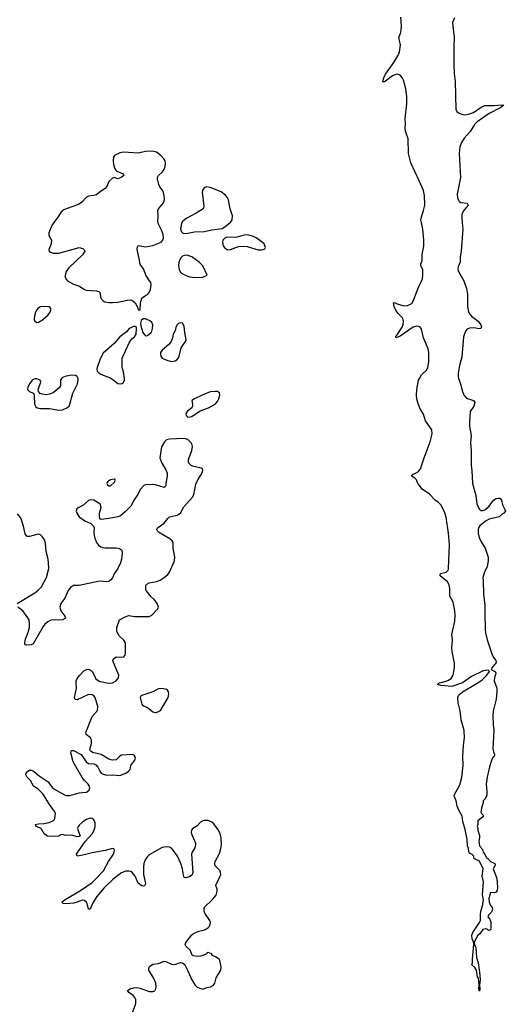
# Model space of a CAD drawing. Header units: inches. Extents: x 1449224 to 1618377, y 389895 to 532950.
# Tile 90 of 105: x 1585665 to 1590931, y 481521 to 492201. Entities that reach past the tile are written whole.
import ezdxf

# ---------------------------------------------------------------- set-up
doc = ezdxf.new("R2010")
doc.units = ezdxf.units.IN
doc.header["$MEASUREMENT"] = 0
for name, color, linetype in [('B5488', 7, 'Continuous'), ('B5489', 7, 'Continuous'), ('B5498', 7, 'Continuous'), ('B5499', 7, 'Continuous')]:
    doc.layers.add(name, color=color, linetype=linetype)

msp = doc.modelspace()

# ---------------------------------------------------------------- linework, layer by layer
at = {"layer": 'B5488', "color": 6}
for points, elevation in [([(1586035, 490000), (1586013, 489970), (1585981, 489890), (1585982, 489862), (1586010, 489810), (1586006, 489770), (1585982, 489710), (1585985, 489690), (1585998, 489678), (1586029, 489669), (1586090, 489670), (1586310, 489729), (1586350, 489719), (1586366, 489706), (1586370, 489690), (1586347, 489650), (1586197, 489510), (1586169, 489470), (1586157, 489430), (1586158, 489410), (1586164, 489390), (1586182, 489370), (1586250, 489333), (1586314, 489310), (1586359, 489279), (1586387, 489267), (1586499, 489259), (1586530, 489250), (1586539, 489230), (1586543, 489190), (1586551, 489171), (1586571, 489151), (1586590, 489142), (1586630, 489133), (1586670, 489133), (1586730, 489139), (1586830, 489158), (1586870, 489161), (1586890, 489157), (1586916, 489130), (1586942, 489082), (1586950, 489054), (1586970, 489054), (1586976, 489130), (1586990, 489182), (1587017, 489203), (1587050, 489221), (1587070, 489241), (1587084, 489276), (1587092, 489328), (1587086, 489350), (1587074, 489370), (1587032, 489430), (1587010, 489490), (1586970, 489550), (1586962, 489610), (1586938, 489710), (1586941, 489739), (1586950, 489751), (1586970, 489750), (1587030, 489738), (1587110, 489751), (1587198, 489790), (1587218, 489810), (1587225, 489830), (1587220, 489870), (1587208, 489910), (1587168, 489990), (1587165, 490000)], 500), ([(1587423, 490000), (1587418, 489990), (1587410, 489930), (1587420, 489900), (1587430, 489888), (1587444, 489884), (1587490, 489886), (1587560, 489900), (1587670, 489903), (1587750, 489923), (1587862, 489938), (1587890, 489953), (1587946, 490000)], 500), ([(1590000, 488869), (1589993, 488873), (1589970, 488877), (1589933, 488867), (1589792, 488770), (1589746, 488750), (1589742, 488770), (1589757, 488783), (1589814, 488866), (1589824, 488896), (1589827, 488930), (1589824, 488950), (1589812, 488972), (1589770, 489015), (1589744, 489050), (1589726, 489090), (1589718, 489130), (1589730, 489135), (1589758, 489118), (1589830, 489096), (1589870, 489102), (1589917, 489123), (1589933, 489147), (1589984, 489290), (1590000, 489320)], 400), ([(1590000, 487998), (1589986, 488034), (1589972, 488090), (1589967, 488130), (1589970, 488191), (1589990, 488293), (1590000, 488311)], 400), ([(1586882, 481410), (1586925, 481530), (1586923, 481570), (1586914, 481594), (1586896, 481616), (1586849, 481650), (1586833, 481670), (1586862, 481690), (1586900, 481700), (1586930, 481702), (1586970, 481696), (1587070, 481661), (1587110, 481660), (1587131, 481669), (1587141, 481690), (1587144, 481710), (1587140, 481750), (1587115, 481810), (1587067, 481890), (1587065, 481910), (1587074, 481930), (1587110, 481955), (1587170, 481964), (1587230, 481988), (1587250, 481986), (1587310, 481958), (1587347, 481953), (1587410, 481975), (1587430, 481973), (1587450, 481957), (1587461, 481941), (1587490, 481884), (1587530, 481788), (1587567, 481730), (1587589, 481709), (1587630, 481691), (1587650, 481687), (1587695, 481705), (1587733, 481710), (1587768, 481730), (1587780, 481750), (1587797, 481810), (1587847, 481893), (1587850, 481930), (1587836, 481996), (1587827, 482010), (1587790, 482037), (1587755, 482050), (1587746, 482070), (1587710, 482084), (1587690, 482074), (1587679, 482061), (1587630, 482043), (1587590, 482039), (1587546, 482046), (1587535, 482055), (1587513, 482110), (1587470, 482150), (1587461, 482170), (1587467, 482190), (1587530, 482276), (1587550, 482290), (1587606, 482314), (1587669, 482330), (1587690, 482339), (1587710, 482353), (1587724, 482370), (1587731, 482390), (1587733, 482410), (1587727, 482430), (1587673, 482510), (1587667, 482533), (1587667, 482570), (1587759, 482661), (1587794, 482706), (1587808, 482750), (1587807, 482770), (1587793, 482810), (1587796, 482824), (1587822, 482870), (1587845, 482930), (1587839, 482970), (1587784, 483024), (1587781, 483050), (1587786, 483070), (1587830, 483157), (1587847, 483213), (1587854, 483250), (1587848, 483328), (1587838, 483370), (1587821, 483410), (1587770, 483480), (1587750, 483497), (1587710, 483514), (1587670, 483516), (1587650, 483511), (1587624, 483496), (1587585, 483455), (1587544, 483430), (1587528, 483410), (1587523, 483390), (1587527, 483370), (1587570, 483270), (1587573, 483250), (1587563, 483217), (1587535, 483170), (1587528, 483150), (1587544, 482950), (1587535, 482925), (1587513, 482907), (1587470, 482892), (1587450, 482898), (1587445, 482905), (1587431, 482990), (1587413, 483050), (1587377, 483130), (1587330, 483195), (1587310, 483214), (1587290, 483225), (1587269, 483231), (1587230, 483227), (1587210, 483221), (1587070, 483141), (1587050, 483124), (1587030, 483094), (1587013, 483050), (1587007, 483010), (1587009, 482929), (1587028, 482832), (1587024, 482816), (1587015, 482805), (1587010, 482802), (1586990, 482807), (1586950, 482837), (1586917, 482910), (1586886, 482950), (1586870, 482961), (1586850, 482967), (1586816, 482964), (1586770, 482946), (1586730, 482917), (1586671, 482870), (1586578, 482782), (1586500, 482690), (1586459, 482621), (1586430, 482553), (1586410, 482555), (1586396, 482616), (1586390, 482630), (1586368, 482648), (1586350, 482650), (1586330, 482646), (1586290, 482629), (1586250, 482620), (1586172, 482612), (1586136, 482616), (1586121, 482630), (1586147, 482650), (1586336, 482764), (1586450, 482844), (1586495, 482885), (1586573, 482970), (1586628, 483072), (1586681, 483150), (1586691, 483170), (1586694, 483194), (1586686, 483206), (1586670, 483210), (1586591, 483189), (1586450, 483166), (1586350, 483140), (1586289, 483130), (1586283, 483150), (1586295, 483170), (1586374, 483286), (1586452, 483370), (1586471, 483409), (1586485, 483450), (1586485, 483490), (1586470, 483521), (1586450, 483538), (1586430, 483540), (1586390, 483527), (1586350, 483502), (1586310, 483466), (1586298, 483450), (1586293, 483430), (1586305, 483385), (1586322, 483350), (1586310, 483342), (1586290, 483339), (1586230, 483357), (1586170, 483354), (1586130, 483363), (1586110, 483358), (1586090, 483345), (1586020, 483340), (1585966, 483346), (1585930, 483369), (1585902, 483422), (1585890, 483433), (1585844, 483450), (1585835, 483470), (1585870, 483479), (1585930, 483481), (1585986, 483494), (1586028, 483512), (1586039, 483521), (1586045, 483535), (1586055, 483590), (1586048, 483610), (1585988, 483688), (1585921, 483801), (1585870, 483851), (1585811, 483891), (1585785, 483945), (1585744, 483990), (1585733, 484010), (1585737, 484030), (1585754, 484050), (1585770, 484061), (1585790, 484061), (1585810, 484053), (1585878, 483998), (1585974, 483934), (1586006, 483886), (1586030, 483863), (1586150, 483793), (1586170, 483787), (1586210, 483788), (1586310, 483816), (1586390, 483824), (1586417, 483843), (1586425, 483870), (1586419, 483890), (1586406, 483910), (1586368, 483948), (1586342, 483982), (1586246, 484150), (1586221, 484250), (1586224, 484270), (1586230, 484276), (1586250, 484273), (1586330, 484230), (1586387, 484150), (1586410, 484133), (1586470, 484128), (1586490, 484118), (1586513, 484093), (1586534, 484050), (1586550, 484030), (1586570, 484019), (1586610, 484008), (1586670, 484011), (1586750, 484005), (1586815, 484030), (1586845, 484050), (1586862, 484070), (1586871, 484110), (1586914, 484170), (1586920, 484190), (1586915, 484210), (1586910, 484220), (1586890, 484231), (1586770, 484222), (1586750, 484212), (1586710, 484174), (1586670, 484169), (1586630, 484182), (1586550, 484232), (1586454, 484254), (1586434, 484270), (1586425, 484290), (1586443, 484350), (1586444, 484390), (1586432, 484412), (1586387, 484447), (1586381, 484470), (1586450, 484644), (1586510, 484710), (1586513, 484750), (1586482, 484850), (1586468, 484868), (1586450, 484879), (1586410, 484881), (1586290, 484825), (1586268, 484828), (1586261, 484850), (1586283, 484950), (1586276, 485010), (1586279, 485030), (1586290, 485054), (1586317, 485090), (1586361, 485139), (1586388, 485152), (1586410, 485155), (1586430, 485150), (1586450, 485134), (1586490, 485052), (1586527, 485027), (1586610, 485008), (1586650, 485006), (1586673, 485010), (1586712, 485030), (1586738, 485062), (1586741, 485090), (1586681, 485230), (1586676, 485250), (1586682, 485270), (1586710, 485289), (1586790, 485288), (1586809, 485310), (1586812, 485330), (1586811, 485430), (1586808, 485450), (1586796, 485470), (1586741, 485521), (1586720, 485570), (1586720, 485610), (1586748, 485690), (1586810, 485726), (1586850, 485738), (1586910, 485728), (1587070, 485727), (1587097, 485743), (1587164, 485810), (1587172, 485830), (1587157, 485870), (1587127, 485907), (1587090, 485941), (1587038, 486010), (1587032, 486030), (1587034, 486066), (1587043, 486077), (1587070, 486094), (1587150, 486108), (1587190, 486122), (1587232, 486150), (1587270, 486182), (1587291, 486210), (1587345, 486330), (1587348, 486370), (1587331, 486470), (1587330, 486530), (1587320, 486550), (1587292, 486572), (1587170, 486644), (1587162, 486650), (1587152, 486670), (1587161, 486690), (1587230, 486740), (1587270, 486790), (1587290, 486808), (1587372, 486828), (1587410, 486850), (1587444, 486916), (1587539, 487021), (1587554, 487046), (1587576, 487164), (1587601, 487219), (1587638, 487270), (1587652, 487310), (1587649, 487330), (1587638, 487338), (1587550, 487354), (1587525, 487365), (1587501, 487390), (1587494, 487410), (1587495, 487430), (1587530, 487530), (1587538, 487570), (1587535, 487590), (1587526, 487610), (1587490, 487648), (1587450, 487660), (1587288, 487652), (1587256, 487644), (1587236, 487624), (1587204, 487570), (1587183, 487450), (1587207, 487390), (1587250, 487318), (1587263, 487283), (1587266, 487250), (1587250, 487170), (1587250, 487150), (1587244, 487136), (1587230, 487127), (1587137, 487157), (1587110, 487160), (1587030, 487155), (1587010, 487147), (1586970, 487104), (1586945, 487050), (1586905, 486995), (1586870, 486926), (1586810, 486863), (1586759, 486821), (1586730, 486810), (1586630, 486790), (1586550, 486779), (1586542, 486782), (1586533, 486793), (1586529, 486809), (1586532, 486850), (1586547, 486910), (1586542, 486942), (1586535, 486950), (1586469, 486989), (1586430, 486994), (1586410, 486987), (1586350, 486933), (1586305, 486910), (1586286, 486894), (1586279, 486870), (1586284, 486850), (1586310, 486810), (1586370, 486767), (1586435, 486735), (1586467, 486707), (1586471, 486690), (1586468, 486630), (1586475, 486590), (1586499, 486530), (1586520, 486500), (1586545, 486485), (1586590, 486473), (1586710, 486473), (1586746, 486466), (1586770, 486450), (1586776, 486430), (1586775, 486410), (1586770, 486350), (1586760, 486310), (1586730, 486250), (1586688, 486190), (1586670, 486149), (1586650, 486121), (1586630, 486109), (1586610, 486104), (1586530, 486112), (1586310, 486064), (1586250, 486063), (1586216, 486044), (1586190, 486010), (1586154, 485926), (1586112, 485870), (1586100, 485830), (1586110, 485790), (1586154, 485730), (1586161, 485710), (1586128, 485692), (1586090, 485688), (1586028, 485692), (1585994, 485686), (1585969, 485671), (1585937, 485643), (1585921, 485619), (1585810, 485432), (1585790, 485422), (1585738, 485418), (1585730, 485419), (1585721, 485430), (1585725, 485470), (1585761, 485570), (1585771, 485610), (1585773, 485653), (1585767, 485690), (1585755, 485715), (1585701, 485790), (1585644, 485830)], 500), ([(1590000, 487148), (1589983, 487170), (1589969, 487210), (1589949, 487230), (1589915, 487250), (1589930, 487270), (1589958, 487282), (1589990, 487301), (1590000, 487314)], 400), ([(1585639, 485870), (1585830, 485985), (1585867, 486013), (1585902, 486050), (1585957, 486150), (1585980, 486250), (1585978, 486310), (1585973, 486350), (1585953, 486433), (1585944, 486524), (1585930, 486567), (1585910, 486595), (1585890, 486612), (1585870, 486620), (1585850, 486618), (1585770, 486595), (1585750, 486595), (1585741, 486601), (1585726, 486626), (1585708, 486708), (1585677, 486797), (1585643, 486843)], 500)]:
    msp.add_lwpolyline(points, dxfattribs=dict(at, elevation=elevation))
at = {"layer": 'B5488', "color": 6, "elevation": 500}
for points in [[(1588110, 489866), (1588010, 489840), (1587910, 489843), (1587888, 489832), (1587869, 489810), (1587865, 489790), (1587872, 489750), (1587885, 489730), (1587910, 489709), (1587930, 489705), (1587950, 489708), (1588039, 489741), (1588090, 489746), (1588130, 489740), (1588250, 489706), (1588290, 489704), (1588310, 489708), (1588324, 489716), (1588332, 489730), (1588315, 489770), (1588294, 489790), (1588230, 489834), (1588190, 489853), (1588150, 489863)], [(1587470, 489648), (1587450, 489645), (1587430, 489636), (1587410, 489615), (1587389, 489570), (1587386, 489530), (1587395, 489490), (1587407, 489467), (1587425, 489450), (1587470, 489425), (1587510, 489412), (1587570, 489404), (1587650, 489409), (1587699, 489430), (1587651, 489530), (1587610, 489572), (1587530, 489630), (1587490, 489645)], [(1585910, 489089), (1585890, 489085), (1585861, 489070), (1585850, 489055), (1585836, 489030), (1585825, 488990), (1585823, 488950), (1585830, 488932), (1585850, 488918), (1585870, 488921), (1585914, 488946), (1585970, 488998), (1585994, 489030), (1586002, 489050), (1586002, 489070), (1585990, 489088)], [(1587004, 488956), (1586981, 488939), (1586975, 488910), (1586980, 488880), (1587000, 488810), (1587010, 488794), (1587030, 488774), (1587050, 488775), (1587089, 488810), (1587097, 488823), (1587107, 488850), (1587109, 488890), (1587097, 488917), (1587076, 488936), (1587030, 488955)], [(1586910, 488878), (1586854, 488850), (1586824, 488816), (1586750, 488762), (1586691, 488689), (1586570, 488583), (1586537, 488523), (1586504, 488430), (1586501, 488410), (1586506, 488390), (1586530, 488365), (1586570, 488345), (1586650, 488315), (1586730, 488256), (1586770, 488251), (1586790, 488267), (1586801, 488290), (1586801, 488310), (1586790, 488382), (1586775, 488430), (1586776, 488530), (1586857, 488703), (1586882, 488738), (1586910, 488762), (1586929, 488790), (1586933, 488853), (1586930, 488866)], [(1587410, 488914), (1587390, 488909), (1587370, 488888), (1587358, 488862), (1587351, 488829), (1587331, 488789), (1587323, 488750), (1587306, 488710), (1587281, 488679), (1587210, 488616), (1587193, 488590), (1587191, 488570), (1587194, 488550), (1587211, 488530), (1587223, 488523), (1587270, 488503), (1587310, 488493), (1587350, 488502), (1587370, 488511), (1587390, 488538), (1587417, 488643), (1587463, 488710), (1587469, 488730), (1587455, 488810), (1587450, 488878), (1587430, 488909)], [(1586230, 488346), (1586170, 488335), (1586130, 488321), (1586117, 488310), (1586108, 488292), (1586106, 488230), (1586093, 488207), (1586027, 488153), (1585990, 488140), (1585950, 488134), (1585910, 488140), (1585888, 488148), (1585869, 488170), (1585865, 488190), (1585894, 488270), (1585886, 488290), (1585850, 488307), (1585830, 488306), (1585800, 488290), (1585773, 488250), (1585755, 488210), (1585751, 488190), (1585772, 488170), (1585811, 488151), (1585818, 488138), (1585822, 488122), (1585824, 488030), (1585841, 488001), (1585856, 487990), (1585890, 487983), (1585990, 487984), (1586090, 487966), (1586130, 487969), (1586178, 487990), (1586200, 488010), (1586210, 488030), (1586240, 488150), (1586292, 488252), (1586300, 488290), (1586298, 488310), (1586289, 488330), (1586270, 488342)], [(1587790, 488170), (1587730, 488164), (1587643, 488130), (1587561, 488090), (1587531, 488070), (1587539, 488030), (1587539, 488010), (1587532, 487990), (1587484, 487956), (1587467, 487930), (1587470, 487907), (1587490, 487890), (1587530, 487899), (1587622, 487958), (1587712, 487990), (1587784, 488030), (1587810, 488060), (1587824, 488090), (1587834, 488130), (1587830, 488153), (1587810, 488167)], [(1586690, 487219), (1586649, 487211), (1586618, 487190), (1586611, 487170), (1586617, 487157), (1586630, 487145), (1586650, 487146), (1586697, 487190), (1586702, 487210), (1586696, 487216)], [(1587210, 484946), (1587170, 484942), (1587109, 484911), (1586991, 484870), (1586978, 484862), (1586971, 484850), (1586990, 484778), (1587002, 484762), (1587050, 484740), (1587110, 484695), (1587130, 484688), (1587150, 484688), (1587192, 484710), (1587274, 484850), (1587283, 484890), (1587280, 484910), (1587268, 484928), (1587256, 484936)]]:
    msp.add_lwpolyline(points, close=True, dxfattribs=at)
at = {"layer": 'B5489', "color": 6}
for points, elevation in [([(1590000, 490446), (1589908, 490650), (1589882, 490750), (1589876, 490910), (1589850, 490991), (1589844, 491024), (1589848, 491070), (1589844, 491130), (1589862, 491290), (1589864, 491370), (1589853, 491453), (1589827, 491547), (1589813, 491573), (1589790, 491598), (1589770, 491608), (1589750, 491610), (1589708, 491592), (1589630, 491536), (1589610, 491525), (1589603, 491530), (1589613, 491570), (1589630, 491609), (1589723, 491737), (1589767, 491810), (1589782, 491850), (1589796, 491930), (1589776, 492010), (1589797, 492063), (1589802, 492090), (1589804, 492130), (1589799, 492230)], 400), ([(1587165, 490000), (1587162, 490010), (1587168, 490070), (1587162, 490130), (1587169, 490150), (1587225, 490215), (1587235, 490250), (1587233, 490293), (1587221, 490341), (1587185, 490390), (1587173, 490413), (1587158, 490470), (1587160, 490490), (1587171, 490510), (1587211, 490549), (1587230, 490576), (1587242, 490610), (1587245, 490650), (1587242, 490670), (1587231, 490690), (1587195, 490730), (1587150, 490764), (1587110, 490775), (1587030, 490771), (1586950, 490754), (1586790, 490766), (1586750, 490758), (1586695, 490730), (1586684, 490710), (1586680, 490670), (1586682, 490630), (1586693, 490593), (1586708, 490568), (1586720, 490560), (1586787, 490530), (1586793, 490510), (1586767, 490490), (1586730, 490476), (1586690, 490490), (1586670, 490484), (1586630, 490447), (1586609, 490391), (1586593, 490370), (1586541, 490339), (1586498, 490302), (1586470, 490294), (1586410, 490288), (1586390, 490276), (1586338, 490222), (1586304, 490196), (1586169, 490151), (1586130, 490131), (1586110, 490110), (1586073, 490050), (1586035, 490000)], 500), ([(1587946, 490000), (1587950, 490003), (1587968, 490030), (1587973, 490073), (1587947, 490150), (1587928, 490248), (1587915, 490275), (1587897, 490297), (1587850, 490333), (1587730, 490381), (1587690, 490390), (1587664, 490376), (1587650, 490357), (1587643, 490330), (1587662, 490178), (1587655, 490150), (1587579, 490101), (1587470, 490046), (1587430, 490013), (1587423, 490000)], 500)]:
    msp.add_lwpolyline(points, dxfattribs=dict(at, elevation=elevation))
at = {"layer": 'B5498', "color": 6, "elevation": 400}
for points in [[(1590463, 490000), (1590469, 489930), (1590453, 489690), (1590443, 489630), (1590442, 489570), (1590420, 489520), (1590417, 489490), (1590423, 489470), (1590482, 489370), (1590510, 489284), (1590520, 489220), (1590519, 489090), (1590531, 489031), (1590546, 489006), (1590565, 488985), (1590636, 488930), (1590664, 488890), (1590671, 488869), (1590667, 488853), (1590652, 488848), (1590590, 488860), (1590543, 488857), (1590516, 488844), (1590498, 488822), (1590477, 488763), (1590458, 488542), (1590436, 488464), (1590418, 488370), (1590418, 488330), (1590423, 488310), (1590443, 488263), (1590465, 488170), (1590484, 488124), (1590510, 488097), (1590584, 488070), (1590600, 488050), (1590590, 488010), (1590548, 487952), (1590541, 487839), (1590543, 487790), (1590561, 487690), (1590554, 487610), (1590562, 487530), (1590560, 487370), (1590568, 487308), (1590576, 487170), (1590610, 487040), (1590623, 486950), (1590636, 486916), (1590652, 486892), (1590670, 486879), (1590690, 486877), (1590710, 486884), (1590754, 486926), (1590801, 486990), (1590830, 487007), (1590852, 487012), (1590871, 487010), (1590888, 486990), (1590900, 486940), (1590926, 486890), (1590931, 486870), (1590914, 486850), (1590899, 486841), (1590864, 486810), (1590756, 486784), (1590717, 486763), (1590655, 486710), (1590641, 486690), (1590635, 486670), (1590636, 486630), (1590646, 486586), (1590664, 486544), (1590713, 486470), (1590745, 486370), (1590744, 486330), (1590733, 486270), (1590705, 486210), (1590686, 486150), (1590692, 486112), (1590693, 485973), (1590710, 485850), (1590707, 485767), (1590712, 485588), (1590716, 485550), (1590735, 485475), (1590783, 485323), (1590802, 485282), (1590829, 485249), (1590831, 485230), (1590783, 485170), (1590781, 485150), (1590815, 485135), (1590826, 485126), (1590829, 485110), (1590814, 485066), (1590811, 485030), (1590837, 484950), (1590839, 484910), (1590830, 484830), (1590799, 484701), (1590794, 484650), (1590798, 484558), (1590808, 484490), (1590796, 484296), (1590801, 484261), (1590815, 484230), (1590811, 484210), (1590799, 484201), (1590784, 484176), (1590761, 484099), (1590735, 483985), (1590724, 483910), (1590732, 483828), (1590730, 483790), (1590711, 483750), (1590692, 483730), (1590691, 483710), (1590671, 483650), (1590665, 483605), (1590671, 483590), (1590695, 483570), (1590682, 483550), (1590631, 483510), (1590631, 483470), (1590625, 483450), (1590631, 483431), (1590631, 483410), (1590651, 483351), (1590651, 483329), (1590642, 483290), (1590650, 483242), (1590667, 483227), (1590672, 483210), (1590682, 483202), (1590691, 483171), (1590703, 483163), (1590728, 483110), (1590742, 483102), (1590771, 483070), (1590818, 483050), (1590821, 483030), (1590800, 482990), (1590836, 482896), (1590844, 482850), (1590847, 482790), (1590843, 482757), (1590830, 482736), (1590810, 482729), (1590770, 482734), (1590752, 482670), (1590754, 482630), (1590770, 482594), (1590788, 482570), (1590793, 482550), (1590781, 482519), (1590748, 482490), (1590742, 482470), (1590764, 482444), (1590774, 482414), (1590775, 482350), (1590771, 482330), (1590750, 482323), (1590735, 482335), (1590719, 482339), (1590687, 482333), (1590654, 482286), (1590630, 482263), (1590600, 482210), (1590594, 482190), (1590595, 482170), (1590610, 482134), (1590620, 482030), (1590636, 481970), (1590650, 481870), (1590657, 481790), (1590652, 481730), (1590656, 481690), (1590650, 481665), (1590645, 481690), (1590648, 481730), (1590644, 481770), (1590639, 481799), (1590634, 481814), (1590630, 481814), (1590618, 481890), (1590600, 481920), (1590569, 481950), (1590576, 481970), (1590575, 482010), (1590588, 482170), (1590584, 482204), (1590570, 482229), (1590569, 482270), (1590580, 482300), (1590652, 482408), (1590662, 482430), (1590660, 482490), (1590664, 482530), (1590682, 482590), (1590693, 482650), (1590683, 482710), (1590694, 482850), (1590681, 482910), (1590691, 482990), (1590650, 483074), (1590598, 483098), (1590588, 483108), (1590588, 483130), (1590570, 483148), (1590542, 483162), (1590535, 483175), (1590532, 483210), (1590520, 483240), (1590517, 483310), (1590496, 483416), (1590470, 483504), (1590462, 483562), (1590430, 483621), (1590410, 483671), (1590397, 483730), (1590379, 483770), (1590375, 483790), (1590439, 483901), (1590458, 483982), (1590474, 484114), (1590470, 484210), (1590477, 484330), (1590489, 484411), (1590485, 484490), (1590453, 484607), (1590443, 484703), (1590421, 484790), (1590417, 484850), (1590423, 484870), (1590440, 484890), (1590466, 484910), (1590633, 485007), (1590680, 485040), (1590729, 485090), (1590758, 485130), (1590750, 485143), (1590730, 485147), (1590684, 485136), (1590564, 485076), (1590465, 485010), (1590351, 484970), (1590230, 484981), (1590197, 484990), (1590212, 485008), (1590250, 485014), (1590307, 485033), (1590344, 485056), (1590367, 485093), (1590381, 485170), (1590380, 485220), (1590353, 485350), (1590350, 485390), (1590358, 485470), (1590351, 485531), (1590383, 485677), (1590387, 485747), (1590384, 485790), (1590364, 485884), (1590329, 485950), (1590330, 486030), (1590323, 486070), (1590303, 486103), (1590225, 486170), (1590224, 486176), (1590227, 486193), (1590290, 486209), (1590310, 486230), (1590314, 486246), (1590324, 486510), (1590315, 486630), (1590290, 486807), (1590270, 486862), (1590230, 486938), (1590206, 486966), (1590170, 486990), (1590110, 487056), (1590029, 487110), (1590000, 487148)], [(1590000, 489320), (1590016, 489350), (1590031, 489389), (1590037, 489430), (1590036, 489490), (1590016, 489530), (1590014, 489550), (1590028, 489590), (1590028, 489650), (1590046, 489750), (1590049, 489810), (1590038, 489930), (1590023, 490000)], [(1590000, 488311), (1590021, 488350), (1590078, 488402), (1590091, 488429), (1590102, 488490), (1590102, 488590), (1590093, 488630), (1590045, 488750), (1590023, 488843), (1590010, 488863), (1590000, 488869)], [(1590000, 487314), (1590011, 487329), (1590051, 487450), (1590117, 487623), (1590139, 487710), (1590134, 487754), (1590066, 487850), (1590042, 487922), (1590010, 487972), (1590000, 487998)]]:
    msp.add_lwpolyline(points, dxfattribs=at)
at = {"layer": 'B5499', "color": 6, "elevation": 400}
for points in [[(1590378, 492222), (1590359, 492170), (1590360, 492130), (1590377, 492010), (1590372, 491912), (1590372, 491710), (1590377, 491617), (1590388, 491530), (1590394, 491230), (1590406, 491206), (1590429, 491189), (1590470, 491173), (1590490, 491171), (1590530, 491178), (1590584, 491196), (1590670, 491253), (1590710, 491269), (1590809, 491271), (1590890, 491279), (1590913, 491273), (1590883, 491250), (1590756, 491184), (1590627, 491093), (1590597, 491063), (1590550, 490990), (1590485, 490915), (1590455, 490870), (1590437, 490823), (1590429, 490750), (1590444, 490490), (1590408, 490308), (1590411, 490270), (1590418, 490250), (1590431, 490231), (1590450, 490218), (1590516, 490210), (1590528, 490190), (1590475, 490125), (1590461, 490090), (1590459, 490050), (1590463, 490000)], [(1590023, 490000), (1590016, 490030), (1590017, 490050), (1590044, 490130), (1590057, 490190), (1590054, 490294), (1590043, 490350), (1590000, 490446)]]:
    msp.add_lwpolyline(points, dxfattribs=at)

doc.saveas('drawing.dxf')
